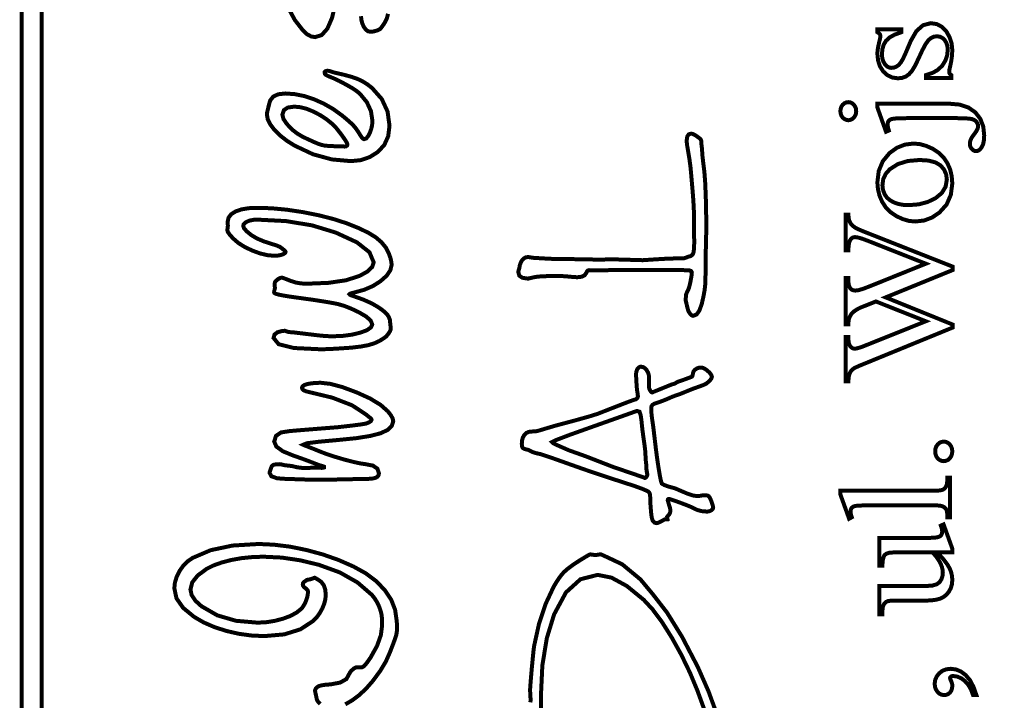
# Model space of a CAD drawing. Header units: millimetres. Extents: x 0 to 6566002, y 0 to 5716629.
# Tile 53 of 99: x 6563989 to 6564003, y 5716321 to 5716330. Entities that reach past the tile are written whole.
import ezdxf

# ---------------------------------------------------------------- set-up
doc = ezdxf.new("R2010")
doc.units = ezdxf.units.MM

msp = doc.modelspace()

# ---------------------------------------------------------------- linework, layer by layer
at = {"color": 0, "linetype": 'Continuous', "const_width": 0.0559}
for points in [[(6563989.43, 5716285.861), (6563989.43, 5716359.35), (6564083.682, 5716359.35), (6564083.682, 5716285.861)], [(6563989.709, 5716286.14), (6563989.709, 5716359.071), (6564083.403, 5716359.071), (6564083.403, 5716286.14)], [(6564001.388, 5716330.251), (6564001.725, 5716330.251), (6564001.725, 5716330.21), (6564001.63, 5716330.176), (6564001.558, 5716330.136), (6564001.509, 5716330.09), (6564001.477, 5716330.037), (6564001.458, 5716329.974), (6564001.452, 5716329.903), (6564001.456, 5716329.849), (6564001.47, 5716329.803), (6564001.492, 5716329.764), (6564001.52, 5716329.734), (6564001.549, 5716329.717), (6564001.58, 5716329.711), (6564001.619, 5716329.715), (6564001.653, 5716329.728), (6564001.684, 5716329.75), (6564001.714, 5716329.784), (6564001.745, 5716329.836), (6564001.778, 5716329.906), (6564001.854, 5716330.086), (6564001.933, 5716330.225), (6564002.027, 5716330.308), (6564002.136, 5716330.336), (6564002.22, 5716330.323), (6564002.292, 5716330.284), (6564002.353, 5716330.219), (6564002.398, 5716330.139), (6564002.426, 5716330.052), (6564002.435, 5716329.959), (6564002.431, 5716329.886), (6564002.421, 5716329.807), (6564002.403, 5716329.722), (6564002.397, 5716329.696), (6564002.393, 5716329.674), (6564002.392, 5716329.655), (6564002.395, 5716329.638), (6564002.404, 5716329.623), (6564002.42, 5716329.611), (6564002.42, 5716329.57), (6564002.068, 5716329.57), (6564002.068, 5716329.611), (6564002.16, 5716329.641), (6564002.236, 5716329.685), (6564002.295, 5716329.743), (6564002.337, 5716329.81), (6564002.363, 5716329.883), (6564002.371, 5716329.961), (6564002.367, 5716330.014), (6564002.352, 5716330.061), (6564002.328, 5716330.1), (6564002.297, 5716330.13), (6564002.262, 5716330.147), (6564002.223, 5716330.153), (6564002.176, 5716330.147), (6564002.134, 5716330.127), (6564002.098, 5716330.093), (6564002.061, 5716330.041), (6564002.018, 5716329.961), (6564001.969, 5716329.855), (6564001.919, 5716329.749), (6564001.873, 5716329.671), (6564001.829, 5716329.621), (6564001.785, 5716329.59), (6564001.733, 5716329.571), (6564001.674, 5716329.565), (6564001.597, 5716329.576), (6564001.529, 5716329.608), (6564001.47, 5716329.661), (6564001.425, 5716329.731), (6564001.398, 5716329.813), (6564001.388, 5716329.908), (6564001.391, 5716329.956), (6564001.4, 5716330.009), (6564001.413, 5716330.069), (6564001.422, 5716330.107), (6564001.428, 5716330.135), (6564001.43, 5716330.153), (6564001.429, 5716330.166), (6564001.426, 5716330.176), (6564001.422, 5716330.184), (6564001.415, 5716330.192), (6564001.404, 5716330.201), (6564001.388, 5716330.21)], [(6563993.663, 5716329.645), (6563993.665, 5716329.656), (6563993.673, 5716329.664), (6563993.687, 5716329.669), (6563993.704, 5716329.671), (6563993.722, 5716329.669), (6563993.743, 5716329.664), (6563993.785, 5716329.649), (6563993.928, 5716329.616), (6563994.042, 5716329.585), (6563994.126, 5716329.555), (6563994.195, 5716329.522), (6563994.262, 5716329.48), (6563994.327, 5716329.429), (6563994.462, 5716329.276), (6563994.543, 5716329.1), (6563994.57, 5716328.902), (6563994.552, 5716328.756), (6563994.497, 5716328.633), (6563994.407, 5716328.535), (6563994.294, 5716328.464), (6563994.169, 5716328.421), (6563994.032, 5716328.407), (6563993.764, 5716328.431), (6563993.501, 5716328.503), (6563993.244, 5716328.624), (6563993.136, 5716328.692), (6563993.042, 5716328.765), (6563992.963, 5716328.843), (6563992.904, 5716328.921), (6563992.868, 5716328.994), (6563992.856, 5716329.063), (6563992.858, 5716329.079), (6563992.865, 5716329.11), (6563992.876, 5716329.156), (6563992.887, 5716329.202), (6563992.897, 5716329.236), (6563992.904, 5716329.256), (6563992.945, 5716329.31), (6563993.016, 5716329.342), (6563993.115, 5716329.353), (6563993.245, 5716329.344), (6563993.378, 5716329.317), (6563993.516, 5716329.272), (6563993.653, 5716329.21), (6563993.782, 5716329.136), (6563993.905, 5716329.047), (6563993.974, 5716328.99), (6563994.028, 5716328.942), (6563994.066, 5716328.905), (6563994.097, 5716328.868), (6563994.13, 5716328.821), (6563994.165, 5716328.765), (6563994.183, 5716328.737), (6563994.2, 5716328.72), (6563994.215, 5716328.714), (6563994.242, 5716328.723), (6563994.268, 5716328.751), (6563994.293, 5716328.797), (6563994.314, 5716328.854), (6563994.327, 5716328.912), (6563994.331, 5716328.972), (6563994.311, 5716329.106), (6563994.253, 5716329.232), (6563994.156, 5716329.35), (6563994.113, 5716329.385), (6563994.049, 5716329.428), (6563993.962, 5716329.478), (6563993.87, 5716329.527), (6563993.787, 5716329.566), (6563993.715, 5716329.595), (6563993.686, 5716329.61), (6563993.668, 5716329.627)], [(6564000.871, 5716329.105), (6564000.875, 5716329.139), (6564000.885, 5716329.169), (6564000.903, 5716329.195), (6564000.927, 5716329.216), (6564000.953, 5716329.228), (6564000.982, 5716329.232), (6564001.011, 5716329.228), (6564001.037, 5716329.216), (6564001.06, 5716329.195), (6564001.078, 5716329.169), (6564001.089, 5716329.139), (6564001.092, 5716329.105), (6564001.089, 5716329.072), (6564001.078, 5716329.043), (6564001.06, 5716329.016), (6564001.037, 5716328.996), (6564001.011, 5716328.984), (6564000.982, 5716328.979), (6564000.953, 5716328.984), (6564000.927, 5716328.996), (6564000.903, 5716329.016), (6564000.885, 5716329.043), (6564000.875, 5716329.072)], [(6564001.388, 5716329.211), (6564002.382, 5716329.211), (6564002.536, 5716329.198), (6564002.662, 5716329.156), (6564002.758, 5716329.088), (6564002.827, 5716328.998), (6564002.868, 5716328.891), (6564002.881, 5716328.767), (6564002.877, 5716328.699), (6564002.866, 5716328.644), (6564002.846, 5716328.601), (6564002.822, 5716328.571), (6564002.797, 5716328.553), (6564002.772, 5716328.547), (6564002.749, 5716328.55), (6564002.727, 5716328.56), (6564002.708, 5716328.577), (6564002.693, 5716328.598), (6564002.684, 5716328.622), (6564002.681, 5716328.648), (6564002.682, 5716328.669), (6564002.687, 5716328.691), (6564002.695, 5716328.713), (6564002.704, 5716328.732), (6564002.722, 5716328.758), (6564002.749, 5716328.794), (6564002.775, 5716328.832), (6564002.791, 5716328.865), (6564002.796, 5716328.894), (6564002.794, 5716328.914), (6564002.787, 5716328.933), (6564002.776, 5716328.952), (6564002.76, 5716328.97), (6564002.738, 5716328.984), (6564002.71, 5716328.995), (6564002.666, 5716329.002), (6564002.598, 5716329.006), (6564002.506, 5716329.008), (6564001.803, 5716329.008), (6564001.708, 5716329.007), (6564001.638, 5716329.003), (6564001.594, 5716328.997), (6564001.573, 5716328.99), (6564001.557, 5716328.981), (6564001.545, 5716328.97), (6564001.538, 5716328.956), (6564001.533, 5716328.939), (6564001.532, 5716328.919), (6564001.534, 5716328.894), (6564001.539, 5716328.867), (6564001.548, 5716328.835), (6564001.509, 5716328.818), (6564001.388, 5716329.158)], [(6563993.073, 5716329.056), (6563993.088, 5716328.996), (6563993.135, 5716328.927), (6563993.213, 5716328.846), (6563993.275, 5716328.797), (6563993.349, 5716328.752), (6563993.436, 5716328.71), (6563993.461, 5716328.699), (6563993.487, 5716328.688), (6563993.513, 5716328.675), (6563993.568, 5716328.652), (6563993.617, 5716328.635), (6563993.66, 5716328.625), (6563993.713, 5716328.62), (6563993.796, 5716328.616), (6563993.909, 5716328.614), (6563993.941, 5716328.611), (6563993.964, 5716328.615), (6563993.977, 5716328.625), (6563993.982, 5716328.641), (6563993.973, 5716328.665), (6563993.946, 5716328.709), (6563993.902, 5716328.772), (6563993.853, 5716328.836), (6563993.813, 5716328.885), (6563993.78, 5716328.919), (6563993.693, 5716328.99), (6563993.602, 5716329.05), (6563993.506, 5716329.1), (6563993.412, 5716329.139), (6563993.323, 5716329.161), (6563993.239, 5716329.169), (6563993.148, 5716329.156), (6563993.093, 5716329.119)], [(6563998.724, 5716328.7), (6563998.731, 5716328.751), (6563998.752, 5716328.782), (6563998.787, 5716328.792), (6563998.814, 5716328.785), (6563998.85, 5716328.765), (6563998.896, 5716328.732), (6563998.909, 5716328.72), (6563998.919, 5716328.71), (6563998.924, 5716328.701), (6563998.927, 5716328.689), (6563998.929, 5716328.67), (6563998.929, 5716328.642), (6563998.935, 5716328.597), (6563998.939, 5716328.557), (6563998.94, 5716328.523), (6563998.944, 5716328.476), (6563998.954, 5716328.388), (6563998.97, 5716328.26), (6563998.981, 5716328.121), (6563998.99, 5716327.911), (6563998.996, 5716327.63), (6563998.998, 5716327.483), (6563998.989, 5716327.107), (6563998.988, 5716326.901), (6563998.985, 5716326.753), (6563998.981, 5716326.663), (6563998.972, 5716326.594), (6563998.957, 5716326.512), (6563998.935, 5716326.415), (6563998.902, 5716326.32), (6563998.862, 5716326.263), (6563998.813, 5716326.244), (6563998.793, 5716326.251), (6563998.772, 5716326.271), (6563998.75, 5716326.304), (6563998.742, 5716326.326), (6563998.729, 5716326.376), (6563998.711, 5716326.453), (6563998.711, 5716326.495), (6563998.713, 5716326.524), (6563998.715, 5716326.541), (6563998.72, 5716326.557), (6563998.73, 5716326.58), (6563998.746, 5716326.612), (6563998.754, 5716326.633), (6563998.764, 5716326.669), (6563998.776, 5716326.722), (6563998.786, 5716326.777), (6563998.793, 5716326.817), (6563998.795, 5716326.844), (6563998.792, 5716326.86), (6563998.783, 5716326.872), (6563998.768, 5716326.878), (6563998.735, 5716326.881), (6563998.672, 5716326.883), (6563998.58, 5716326.885), (6563997.882, 5716326.885), (6563997.748, 5716326.885), (6563997.55, 5716326.881), (6563997.464, 5716326.878), (6563997.424, 5716326.879), (6563997.396, 5716326.879), (6563997.378, 5716326.881), (6563997.369, 5716326.882), (6563997.362, 5716326.883), (6563997.358, 5716326.883), (6563997.343, 5716326.878), (6563997.33, 5716326.866), (6563997.32, 5716326.844), (6563997.297, 5716326.811), (6563997.256, 5716326.791), (6563997.199, 5716326.784), (6563997.166, 5716326.785), (6563997.125, 5716326.788), (6563997.075, 5716326.793), (6563997.015, 5716326.798), (6563996.953, 5716326.801), (6563996.889, 5716326.802), (6563996.856, 5716326.802), (6563996.82, 5716326.801), (6563996.782, 5716326.8), (6563996.732, 5716326.797), (6563996.698, 5716326.796), (6563996.68, 5716326.795), (6563996.634, 5716326.791), (6563996.581, 5716326.782), (6563996.523, 5716326.768), (6563996.516, 5716326.766), (6563996.508, 5716326.766), (6563996.499, 5716326.765), (6563996.427, 5716326.776), (6563996.384, 5716326.806), (6563996.37, 5716326.857), (6563996.372, 5716326.87), (6563996.377, 5716326.889), (6563996.385, 5716326.913), (6563996.392, 5716326.955), (6563996.405, 5716326.991), (6563996.424, 5716327.023), (6563996.448, 5716327.047), (6563996.475, 5716327.062), (6563996.505, 5716327.066), (6563996.517, 5716327.065), (6563996.538, 5716327.062), (6563996.566, 5716327.056), (6563996.801, 5716327.042), (6563996.962, 5716327.037), (6563997.047, 5716327.039), (6563997.253, 5716327.034), (6563997.358, 5716327.034), (6563997.496, 5716327.028), (6563997.587, 5716327.032), (6563997.649, 5716327.032), (6563997.692, 5716327.034), (6563998.109, 5716327.022), (6563998.307, 5716327.035), (6563998.447, 5716327.043), (6563998.528, 5716327.045), (6563998.575, 5716327.05), (6563998.636, 5716327.05), (6563998.675, 5716327.05), (6563998.691, 5716327.05), (6563998.7, 5716327.053), (6563998.719, 5716327.06), (6563998.746, 5716327.071), (6563998.777, 5716327.079), (6563998.799, 5716327.093), (6563998.813, 5716327.112), (6563998.821, 5716327.143), (6563998.826, 5716327.19), (6563998.828, 5716327.255), (6563998.827, 5716327.472), (6563998.826, 5716327.638), (6563998.822, 5716327.752), (6563998.816, 5716327.861), (6563998.804, 5716328.014), (6563998.787, 5716328.209), (6563998.777, 5716328.319), (6563998.761, 5716328.44), (6563998.739, 5716328.572), (6563998.73, 5716328.622), (6563998.725, 5716328.665)], [(6564001.388, 5716328.109), (6564001.407, 5716328.269), (6564001.464, 5716328.406), (6564001.559, 5716328.521), (6564001.661, 5716328.594), (6564001.772, 5716328.638), (6564001.893, 5716328.653), (6564001.982, 5716328.645), (6564002.071, 5716328.62), (6564002.161, 5716328.58), (6564002.244, 5716328.525), (6564002.313, 5716328.459), (6564002.366, 5716328.38), (6564002.405, 5716328.291), (6564002.427, 5716328.197), (6564002.435, 5716328.095), (6564002.415, 5716327.937), (6564002.356, 5716327.801), (6564002.257, 5716327.69), (6564002.153, 5716327.619), (6564002.041, 5716327.577), (6564001.921, 5716327.563), (6564001.831, 5716327.571), (6564001.741, 5716327.597), (6564001.651, 5716327.64), (6564001.569, 5716327.696), (6564001.503, 5716327.764), (6564001.453, 5716327.842), (6564001.417, 5716327.928), (6564001.396, 5716328.017)], [(6564001.459, 5716328.071), (6564001.462, 5716328.027), (6564001.474, 5716327.983), (6564001.492, 5716327.939), (6564001.521, 5716327.898), (6564001.561, 5716327.863), (6564001.612, 5716327.833), (6564001.674, 5716327.81), (6564001.747, 5716327.796), (6564001.83, 5716327.792), (6564001.967, 5716327.803), (6564002.091, 5716327.836), (6564002.202, 5716327.89), (6564002.289, 5716327.962), (6564002.341, 5716328.048), (6564002.359, 5716328.148), (6564002.349, 5716328.223), (6564002.32, 5716328.289), (6564002.272, 5716328.346), (6564002.201, 5716328.389), (6564002.102, 5716328.415), (6564001.976, 5716328.423), (6564001.813, 5716328.409), (6564001.675, 5716328.366), (6564001.562, 5716328.294), (6564001.505, 5716328.23), (6564001.47, 5716328.156)], [(6563994.01, 5716326.546), (6563994.016, 5716326.539), (6563994.035, 5716326.53), (6563994.068, 5716326.519), (6563994.204, 5716326.471), (6563994.316, 5716326.421), (6563994.405, 5716326.37), (6563994.464, 5716326.329), (6563994.51, 5716326.292), (6563994.542, 5716326.258), (6563994.562, 5716326.224), (6563994.575, 5716326.188), (6563994.579, 5716326.148), (6563994.588, 5716326.067), (6563994.585, 5716326.049), (6563994.576, 5716326.028), (6563994.56, 5716326.002), (6563994.541, 5716325.976), (6563994.522, 5716325.955), (6563994.502, 5716325.939), (6563994.434, 5716325.895), (6563994.358, 5716325.86), (6563994.273, 5716325.834), (6563994.171, 5716325.815), (6563994.039, 5716325.799), (6563993.877, 5716325.788), (6563993.776, 5716325.782), (6563993.68, 5716325.778), (6563993.59, 5716325.777), (6563993.234, 5716325.794), (6563993.021, 5716325.847), (6563992.95, 5716325.935), (6563992.963, 5716325.982), (6563993.004, 5716326.014), (6563993.073, 5716326.033), (6563993.103, 5716326.037), (6563993.109, 5716326.035), (6563993.123, 5716326.03), (6563993.145, 5716326.022), (6563993.156, 5716326.018), (6563993.179, 5716326.016), (6563993.215, 5716326.014), (6563993.259, 5716326.009), (6563993.367, 5716325.996), (6563993.54, 5716325.975), (6563993.622, 5716325.966), (6563993.703, 5716325.96), (6563993.784, 5716325.958), (6563993.92, 5716325.964), (6563994.047, 5716325.981), (6563994.163, 5716326.009), (6563994.255, 5716326.043), (6563994.31, 5716326.082), (6563994.329, 5716326.123), (6563994.308, 5716326.176), (6563994.246, 5716326.233), (6563994.142, 5716326.294), (6563994.036, 5716326.344), (6563993.935, 5716326.384), (6563993.84, 5716326.411), (6563993.711, 5716326.435), (6563993.509, 5716326.467), (6563993.233, 5716326.505), (6563993.162, 5716326.515), (6563993.092, 5716326.527), (6563993.022, 5716326.541), (6563992.984, 5716326.551), (6563992.962, 5716326.563), (6563992.957, 5716326.575), (6563992.968, 5716326.627), (6563992.966, 5716326.701), (6563992.971, 5716326.717), (6563992.984, 5716326.734), (6563993.004, 5716326.751), (6563993.027, 5716326.766), (6563993.048, 5716326.775), (6563993.069, 5716326.778), (6563993.085, 5716326.773), (6563993.125, 5716326.758), (6563993.19, 5716326.732), (6563993.259, 5716326.71), (6563993.333, 5716326.697), (6563993.412, 5716326.693), (6563993.714, 5716326.705), (6563993.961, 5716326.741), (6563994.151, 5716326.802), (6563994.261, 5716326.863), (6563994.327, 5716326.926), (6563994.349, 5716326.992), (6563994.29, 5716327.133), (6563994.114, 5716327.272), (6563993.819, 5716327.408), (6563993.487, 5716327.509), (6563993.122, 5716327.569), (6563992.724, 5716327.589), (6563992.672, 5716327.587), (6563992.625, 5716327.578), (6563992.584, 5716327.564), (6563992.552, 5716327.545), (6563992.532, 5716327.525), (6563992.526, 5716327.502), (6563992.538, 5716327.467), (6563992.576, 5716327.424), (6563992.638, 5716327.374), (6563992.717, 5716327.326), (6563992.819, 5716327.283), (6563992.944, 5716327.243), (6563992.997, 5716327.226), (6563993.036, 5716327.209), (6563993.061, 5716327.192), (6563993.092, 5716327.167), (6563993.111, 5716327.15), (6563993.117, 5716327.139), (6563993.112, 5716327.125), (6563993.096, 5716327.112), (6563993.069, 5716327.1), (6563993.035, 5716327.091), (6563992.999, 5716327.085), (6563992.96, 5716327.084), (6563992.866, 5716327.092), (6563992.763, 5716327.116), (6563992.651, 5716327.157), (6563992.545, 5716327.208), (6563992.456, 5716327.264), (6563992.384, 5716327.327), (6563992.338, 5716327.378), (6563992.311, 5716327.416), (6563992.304, 5716327.442), (6563992.311, 5716327.502), (6563992.309, 5716327.562), (6563992.321, 5716327.617), (6563992.358, 5716327.665), (6563992.418, 5716327.703), (6563992.5, 5716327.732), (6563992.6, 5716327.749), (6563992.718, 5716327.754), (6563992.921, 5716327.748), (6563993.135, 5716327.728), (6563993.361, 5716327.694), (6563993.582, 5716327.65), (6563993.785, 5716327.598), (6563993.971, 5716327.538), (6563994.139, 5716327.471), (6563994.275, 5716327.405), (6563994.379, 5716327.341), (6563994.458, 5716327.273), (6563994.519, 5716327.198), (6563994.562, 5716327.113), (6563994.583, 5716327.054), (6563994.595, 5716327.002), (6563994.6, 5716326.957), (6563994.582, 5716326.882), (6563994.531, 5716326.806), (6563994.445, 5716326.729), (6563994.337, 5716326.66), (6563994.215, 5716326.608), (6563994.08, 5716326.571), (6563994.041, 5716326.561), (6563994.018, 5716326.553)], [(6564000.943, 5716327.66), (6564000.983, 5716327.66), (6564000.986, 5716327.619), (6564000.992, 5716327.584), (6564001.004, 5716327.554), (6564001.021, 5716327.527), (6564001.047, 5716327.501), (6564001.08, 5716327.476), (6564001.117, 5716327.457), (6564001.177, 5716327.431), (6564001.26, 5716327.398), (6564002.438, 5716326.933), (6564002.438, 5716326.883), (6564001.504, 5716326.502), (6564002.438, 5716326.123), (6564002.438, 5716326.079), (6564001.225, 5716325.582), (6564001.146, 5716325.55), (6564001.093, 5716325.526), (6564001.064, 5716325.512), (6564001.039, 5716325.493), (6564001.019, 5716325.471), (6564001.003, 5716325.445), (6564000.992, 5716325.413), (6564000.986, 5716325.374), (6564000.983, 5716325.329), (6564000.943, 5716325.329), (6564000.943, 5716325.948), (6564000.983, 5716325.948), (6564000.983, 5716325.919), (6564000.986, 5716325.879), (6564000.995, 5716325.845), (6564001.009, 5716325.819), (6564001.028, 5716325.8), (6564001.048, 5716325.788), (6564001.072, 5716325.784), (6564001.108, 5716325.79), (6564001.166, 5716325.808), (6564001.245, 5716325.839), (6564002.065, 5716326.168), (6564001.368, 5716326.445), (6564001.245, 5716326.396), (6564001.147, 5716326.357), (6564001.112, 5716326.339), (6564001.081, 5716326.319), (6564001.052, 5716326.299), (6564001.039, 5716326.287), (6564001.028, 5716326.274), (6564001.018, 5716326.259), (6564001.006, 5716326.238), (6564000.997, 5716326.218), (6564000.99, 5716326.198), (6564000.986, 5716326.179), (6564000.984, 5716326.154), (6564000.983, 5716326.123), (6564000.943, 5716326.123), (6564000.943, 5716326.775), (6564000.983, 5716326.775), (6564000.983, 5716326.73), (6564000.986, 5716326.688), (6564000.995, 5716326.655), (6564001.009, 5716326.629), (6564001.028, 5716326.611), (6564001.052, 5716326.601), (6564001.079, 5716326.597), (6564001.125, 5716326.603), (6564001.189, 5716326.622), (6564001.271, 5716326.653), (6564002.065, 5716326.973), (6564001.26, 5716327.291), (6564001.18, 5716327.321), (6564001.119, 5716327.339), (6564001.075, 5716327.345), (6564001.059, 5716327.343), (6564001.043, 5716327.338), (6564001.029, 5716327.328), (6564001.016, 5716327.315), (6564001.006, 5716327.3), (6564000.998, 5716327.283), (6564000.99, 5716327.248), (6564000.985, 5716327.208), (6564000.983, 5716327.161), (6564000.943, 5716327.161)], [(6563998.016, 5716325.435), (6563998.019, 5716325.46), (6563998.026, 5716325.483), (6563998.037, 5716325.504), (6563998.051, 5716325.52), (6563998.067, 5716325.53), (6563998.083, 5716325.534), (6563998.112, 5716325.528), (6563998.139, 5716325.512), (6563998.163, 5716325.486), (6563998.182, 5716325.452), (6563998.194, 5716325.415), (6563998.197, 5716325.375), (6563998.195, 5716325.256), (6563998.197, 5716325.239), (6563998.202, 5716325.221), (6563998.211, 5716325.202), (6563998.222, 5716325.186), (6563998.232, 5716325.176), (6563998.242, 5716325.173), (6563998.261, 5716325.182), (6563998.341, 5716325.214), (6563998.513, 5716325.284), (6563998.554, 5716325.295), (6563998.599, 5716325.322), (6563998.687, 5716325.352), (6563998.744, 5716325.373), (6563998.781, 5716325.387), (6563998.797, 5716325.394), (6563998.802, 5716325.402), (6563998.807, 5716325.42), (6563998.813, 5716325.448), (6563998.82, 5716325.468), (6563998.833, 5716325.485), (6563998.852, 5716325.5), (6563998.874, 5716325.512), (6563998.898, 5716325.519), (6563998.924, 5716325.521), (6563998.947, 5716325.517), (6563998.974, 5716325.505), (6563999.004, 5716325.485), (6563999.043, 5716325.45), (6563999.067, 5716325.418), (6563999.075, 5716325.391), (6563999.066, 5716325.364), (6563999.041, 5716325.333), (6563998.998, 5716325.297), (6563998.969, 5716325.282), (6563998.906, 5716325.258), (6563998.81, 5716325.224), (6563998.621, 5716325.147), (6563998.576, 5716325.133), (6563998.521, 5716325.112), (6563998.455, 5716325.083), (6563998.417, 5716325.067), (6563998.356, 5716325.044), (6563998.272, 5716325.015), (6563998.247, 5716325.001), (6563998.232, 5716324.981), (6563998.227, 5716324.953), (6563998.229, 5716324.903), (6563998.234, 5716324.848), (6563998.242, 5716324.787), (6563998.248, 5716324.75), (6563998.259, 5716324.668), (6563998.274, 5716324.541), (6563998.293, 5716324.382), (6563998.312, 5716324.237), (6563998.332, 5716324.105), (6563998.35, 5716323.999), (6563998.365, 5716323.93), (6563998.376, 5716323.898), (6563998.409, 5716323.879), (6563998.465, 5716323.858), (6563998.545, 5716323.836), (6563998.556, 5716323.833), (6563998.584, 5716323.822), (6563998.629, 5716323.802), (6563998.733, 5716323.758), (6563998.813, 5716323.732), (6563998.871, 5716323.723), (6563998.883, 5716323.724), (6563998.895, 5716323.725), (6563998.908, 5716323.727), (6563998.937, 5716323.732), (6563998.961, 5716323.735), (6563998.981, 5716323.735), (6563999.002, 5716323.734), (6563999.019, 5716323.729), (6563999.031, 5716323.722), (6563999.042, 5716323.708), (6563999.053, 5716323.688), (6563999.065, 5716323.659), (6563999.081, 5716323.614), (6563999.09, 5716323.582), (6563999.093, 5716323.565), (6563999.09, 5716323.55), (6563999.081, 5716323.536), (6563999.067, 5716323.524), (6563999.049, 5716323.515), (6563999.028, 5716323.509), (6563999.005, 5716323.507), (6563998.935, 5716323.513), (6563998.872, 5716323.529), (6563998.817, 5716323.556), (6563998.786, 5716323.571), (6563998.728, 5716323.595), (6563998.641, 5716323.628), (6563998.556, 5716323.659), (6563998.5, 5716323.678), (6563998.475, 5716323.684), (6563998.466, 5716323.682), (6563998.46, 5716323.675), (6563998.459, 5716323.663), (6563998.462, 5716323.651), (6563998.47, 5716323.622), (6563998.485, 5716323.576), (6563998.49, 5716323.559), (6563998.493, 5716323.541), (6563998.494, 5716323.522), (6563998.493, 5716323.501), (6563998.488, 5716323.484), (6563998.481, 5716323.471), (6563998.45, 5716323.434), (6563998.455, 5716323.4), (6563998.416, 5716323.398), (6563998.362, 5716323.368), (6563998.325, 5716323.351), (6563998.306, 5716323.345), (6563998.274, 5716323.352), (6563998.251, 5716323.375), (6563998.237, 5716323.413), (6563998.232, 5716323.443), (6563998.226, 5716323.489), (6563998.221, 5716323.552), (6563998.216, 5716323.617), (6563998.214, 5716323.671), (6563998.213, 5716323.712), (6563998.21, 5716323.748), (6563998.2, 5716323.774), (6563998.185, 5716323.789), (6563998.105, 5716323.824), (6563997.987, 5716323.867), (6563997.832, 5716323.917), (6563997.547, 5716324.01), (6563997.294, 5716324.096), (6563997.074, 5716324.174), (6563996.832, 5716324.26), (6563996.678, 5716324.311), (6563996.613, 5716324.325), (6563996.579, 5716324.336), (6563996.545, 5716324.351), (6563996.51, 5716324.37), (6563996.474, 5716324.377), (6563996.449, 5716324.386), (6563996.433, 5716324.396), (6563996.425, 5716324.409), (6563996.42, 5716324.429), (6563996.419, 5716324.456), (6563996.423, 5716324.503), (6563996.435, 5716324.545), (6563996.455, 5716324.58), (6563996.482, 5716324.606), (6563996.515, 5716324.621), (6563996.553, 5716324.626), (6563996.589, 5716324.628), (6563996.615, 5716324.63), (6563996.633, 5716324.633), (6563996.67, 5716324.643), (6563996.756, 5716324.669), (6563996.891, 5716324.709), (6563997.165, 5716324.782), (6563997.361, 5716324.837), (6563997.479, 5716324.874), (6563997.747, 5716324.979), (6563997.913, 5716325.043), (6563997.977, 5716325.066), (6563998.012, 5716325.077), (6563998.034, 5716325.094), (6563998.041, 5716325.117), (6563998.04, 5716325.139), (6563998.036, 5716325.165), (6563998.031, 5716325.194), (6563998.027, 5716325.228), (6563998.022, 5716325.297), (6563998.016, 5716325.403), (6563998.016, 5716325.415), (6563998.016, 5716325.425)], [(6563993.347, 5716325.237), (6563993.355, 5716325.258), (6563993.378, 5716325.275), (6563993.417, 5716325.289), (6563993.47, 5716325.299), (6563993.534, 5716325.306), (6563993.61, 5716325.308), (6563993.743, 5716325.293), (6563993.911, 5716325.248), (6563994.112, 5716325.173), (6563994.297, 5716325.089), (6563994.443, 5716325.001), (6563994.547, 5716324.909), (6563994.589, 5716324.855), (6563994.614, 5716324.809), (6563994.622, 5716324.77), (6563994.602, 5716324.704), (6563994.543, 5716324.648), (6563994.445, 5716324.602), (6563994.302, 5716324.565), (6563994.111, 5716324.534), (6563993.872, 5716324.51), (6563993.587, 5716324.484), (6563993.417, 5716324.463), (6563993.36, 5716324.446), (6563993.364, 5716324.441), (6563993.378, 5716324.434), (6563993.399, 5716324.426), (6563993.444, 5716324.409), (6563993.51, 5716324.383), (6563993.599, 5716324.347), (6563993.692, 5716324.311), (6563993.805, 5716324.274), (6563993.936, 5716324.235), (6563994.064, 5716324.202), (6563994.163, 5716324.18), (6563994.233, 5716324.17), (6563994.338, 5716324.15), (6563994.401, 5716324.107), (6563994.422, 5716324.042), (6563994.417, 5716324.015), (6563994.402, 5716323.995), (6563994.378, 5716323.98), (6563994.34, 5716323.97), (6563994.286, 5716323.965), (6563994.215, 5716323.963), (6563994.154, 5716323.962), (6563994.041, 5716323.96), (6563993.875, 5716323.957), (6563993.792, 5716323.954), (6563993.714, 5716323.953), (6563993.642, 5716323.952), (6563993.575, 5716323.953), (6563993.506, 5716323.953), (6563993.434, 5716323.954), (6563993.286, 5716323.959), (6563993.186, 5716323.962), (6563993.134, 5716323.963), (6563993.001, 5716323.972), (6563992.92, 5716324), (6563992.894, 5716324.048), (6563992.895, 5716324.058), (6563992.9, 5716324.074), (6563992.908, 5716324.097), (6563992.916, 5716324.12), (6563992.923, 5716324.136), (6563992.929, 5716324.147), (6563992.948, 5716324.16), (6563992.984, 5716324.168), (6563993.037, 5716324.17), (6563993.049, 5716324.169), (6563993.072, 5716324.163), (6563993.106, 5716324.155), (6563993.154, 5716324.15), (6563993.189, 5716324.146), (6563993.211, 5716324.143), (6563993.272, 5716324.128), (6563993.323, 5716324.12), (6563993.362, 5716324.117), (6563993.594, 5716324.121), (6563993.621, 5716324.118), (6563993.643, 5716324.12), (6563993.656, 5716324.124), (6563993.661, 5716324.132), (6563993.656, 5716324.135), (6563993.644, 5716324.14), (6563993.623, 5716324.146), (6563993.59, 5716324.156), (6563993.552, 5716324.17), (6563993.508, 5716324.187), (6563993.427, 5716324.218), (6563993.335, 5716324.252), (6563993.231, 5716324.288), (6563993.08, 5716324.35), (6563992.989, 5716324.416), (6563992.959, 5716324.486), (6563992.983, 5716324.565), (6563993.056, 5716324.614), (6563993.179, 5716324.633), (6563993.321, 5716324.645), (6563993.545, 5716324.663), (6563993.849, 5716324.687), (6563994.05, 5716324.71), (6563994.182, 5716324.727), (6563994.243, 5716324.738), (6563994.285, 5716324.755), (6563994.311, 5716324.773), (6563994.319, 5716324.791), (6563994.315, 5716324.802), (6563994.301, 5716324.816), (6563994.279, 5716324.834), (6563994.27, 5716324.841), (6563994.258, 5716324.851), (6563994.243, 5716324.864), (6563994.047, 5716324.993), (6563993.771, 5716325.1), (6563993.414, 5716325.186), (6563993.377, 5716325.199), (6563993.355, 5716325.216)], [(6563996.842, 5716324.479), (6563996.855, 5716324.465), (6563996.896, 5716324.443), (6563996.965, 5716324.413), (6563997.077, 5716324.364), (6563997.307, 5716324.282), (6563997.69, 5716324.133), (6563998.119, 5716323.986), (6563998.127, 5716323.981), (6563998.133, 5716323.978), (6563998.138, 5716323.977), (6563998.145, 5716323.979), (6563998.153, 5716323.985), (6563998.162, 5716323.996), (6563998.169, 5716324.008), (6563998.173, 5716324.018), (6563998.173, 5716324.026), (6563998.158, 5716324.116), (6563998.158, 5716324.165), (6563998.149, 5716324.242), (6563998.147, 5716324.31), (6563998.142, 5716324.375), (6563998.134, 5716324.438), (6563998.118, 5716324.548), (6563998.103, 5716324.662), (6563998.091, 5716324.78), (6563998.08, 5716324.857), (6563998.064, 5716324.904), (6563998.041, 5716324.921), (6563998.037, 5716324.92), (6563998.032, 5716324.918), (6563998.026, 5716324.914), (6563997.934, 5716324.881), (6563997.724, 5716324.806), (6563997.397, 5716324.69), (6563997.089, 5716324.58), (6563996.905, 5716324.51)], [(6564002.196, 5716324.349), (6564002.2, 5716324.385), (6564002.211, 5716324.418), (6564002.231, 5716324.446), (6564002.256, 5716324.468), (6564002.284, 5716324.481), (6564002.316, 5716324.486), (6564002.347, 5716324.481), (6564002.375, 5716324.468), (6564002.4, 5716324.446), (6564002.419, 5716324.417), (6564002.431, 5716324.385), (6564002.435, 5716324.349), (6564002.431, 5716324.313), (6564002.419, 5716324.28), (6564002.4, 5716324.252), (6564002.375, 5716324.23), (6564002.347, 5716324.217), (6564002.316, 5716324.212), (6564002.283, 5716324.217), (6564002.255, 5716324.23), (6564002.23, 5716324.252), (6564002.211, 5716324.28), (6564002.2, 5716324.313)], [(6564000.872, 5716323.799), (6564002.182, 5716323.799), (6564002.237, 5716323.8), (6564002.278, 5716323.806), (6564002.305, 5716323.814), (6564002.323, 5716323.826), (6564002.338, 5716323.842), (6564002.35, 5716323.862), (6564002.359, 5716323.889), (6564002.364, 5716323.929), (6564002.366, 5716323.981), (6564002.405, 5716323.981), (6564002.405, 5716323.428), (6564002.366, 5716323.428), (6564002.365, 5716323.474), (6564002.36, 5716323.509), (6564002.352, 5716323.534), (6564002.341, 5716323.551), (6564002.325, 5716323.566), (6564002.306, 5716323.578), (6564002.278, 5716323.587), (6564002.236, 5716323.592), (6564002.182, 5716323.594), (6564001.285, 5716323.594), (6564001.188, 5716323.593), (6564001.119, 5716323.59), (6564001.08, 5716323.586), (6564001.057, 5716323.579), (6564001.039, 5716323.569), (6564001.027, 5716323.558), (6564001.02, 5716323.544), (6564001.015, 5716323.528), (6564001.013, 5716323.509), (6564001.015, 5716323.486), (6564001.021, 5716323.459), (6564001.031, 5716323.428), (6564000.993, 5716323.407), (6564000.872, 5716323.744)], [(6564001.417, 5716323.138), (6564002.016, 5716323.138), (6564002.115, 5716323.139), (6564002.185, 5716323.142), (6564002.225, 5716323.147), (6564002.248, 5716323.155), (6564002.266, 5716323.164), (6564002.279, 5716323.177), (6564002.287, 5716323.191), (6564002.292, 5716323.207), (6564002.294, 5716323.224), (6564002.292, 5716323.251), (6564002.286, 5716323.28), (6564002.275, 5716323.31), (6564002.313, 5716323.328), (6564002.435, 5716322.99), (6564002.435, 5716322.935), (6564002.226, 5716322.935), (6564002.307, 5716322.845), (6564002.364, 5716322.771), (6564002.399, 5716322.712), (6564002.419, 5716322.66), (6564002.431, 5716322.607), (6564002.435, 5716322.551), (6564002.43, 5716322.49), (6564002.414, 5716322.436), (6564002.387, 5716322.386), (6564002.352, 5716322.344), (6564002.311, 5716322.312), (6564002.264, 5716322.289), (6564002.206, 5716322.274), (6564002.135, 5716322.265), (6564002.05, 5716322.262), (6564001.61, 5716322.262), (6564001.568, 5716322.26), (6564001.535, 5716322.255), (6564001.512, 5716322.245), (6564001.496, 5716322.232), (6564001.482, 5716322.215), (6564001.471, 5716322.194), (6564001.463, 5716322.165), (6564001.459, 5716322.124), (6564001.458, 5716322.071), (6564001.417, 5716322.071), (6564001.417, 5716322.467), (6564002.078, 5716322.467), (6564002.16, 5716322.473), (6564002.22, 5716322.492), (6564002.259, 5716322.522), (6564002.283, 5716322.561), (6564002.298, 5716322.605), (6564002.303, 5716322.655), (6564002.299, 5716322.692), (6564002.29, 5716322.732), (6564002.274, 5716322.775), (6564002.248, 5716322.822), (6564002.211, 5716322.876), (6564002.162, 5716322.935), (6564001.603, 5716322.935), (6564001.553, 5716322.931), (6564001.515, 5716322.919), (6564001.489, 5716322.899), (6564001.473, 5716322.867), (6564001.462, 5716322.819), (6564001.458, 5716322.753), (6564001.417, 5716322.753)], [(6564002.772, 5716320.941), (6564002.725, 5716320.941), (6564002.696, 5716321.02), (6564002.658, 5716321.085), (6564002.611, 5716321.138), (6564002.559, 5716321.177), (6564002.504, 5716321.2), (6564002.448, 5716321.208), (6564002.435, 5716321.207), (6564002.424, 5716321.203), (6564002.413, 5716321.197), (6564002.408, 5716321.191), (6564002.405, 5716321.185), (6564002.404, 5716321.18), (6564002.406, 5716321.167), (6564002.414, 5716321.147), (6564002.426, 5716321.12), (6564002.431, 5716321.105), (6564002.434, 5716321.09), (6564002.435, 5716321.074), (6564002.432, 5716321.036), (6564002.421, 5716321.004), (6564002.404, 5716320.977), (6564002.38, 5716320.957), (6564002.352, 5716320.945), (6564002.318, 5716320.941), (6564002.284, 5716320.947), (6564002.254, 5716320.962), (6564002.227, 5716320.988), (6564002.206, 5716321.021), (6564002.193, 5716321.058), (6564002.189, 5716321.101), (6564002.196, 5716321.153), (6564002.217, 5716321.201), (6564002.251, 5716321.245), (6564002.297, 5716321.281), (6564002.352, 5716321.302), (6564002.416, 5716321.309), (6564002.488, 5716321.299), (6564002.557, 5716321.27), (6564002.622, 5716321.221), (6564002.681, 5716321.151), (6564002.731, 5716321.057)]]:
    msp.add_lwpolyline(points, close=True, dxfattribs=at)
for points in [[(6563993.795, 5716330.527), (6563993.767, 5716330.41), (6563993.702, 5716330.26), (6563993.623, 5716330.17), (6563993.53, 5716330.141), (6563993.474, 5716330.151), (6563993.416, 5716330.183), (6563993.359, 5716330.237), (6563993.248, 5716330.379), (6563993.15, 5716330.559)], [(6563994.55, 5716330.467), (6563994.53, 5716330.394), (6563994.496, 5716330.331), (6563994.471, 5716330.295), (6563994.453, 5716330.271), (6563994.442, 5716330.257), (6563994.431, 5716330.249), (6563994.417, 5716330.242), (6563994.398, 5716330.235), (6563994.363, 5716330.224), (6563994.331, 5716330.218), (6563994.301, 5716330.216), (6563994.269, 5716330.223), (6563994.24, 5716330.246), (6563994.212, 5716330.284), (6563994.19, 5716330.331), (6563994.177, 5716330.381), (6563994.172, 5716330.434)], [(6563993.601, 5716320.817), (6563993.573, 5716320.845), (6563993.555, 5716320.879), (6563993.547, 5716320.918), (6563993.528, 5716321.004), (6563993.539, 5716321.031), (6563993.557, 5716321.051), (6563993.584, 5716321.067), (6563993.623, 5716321.078), (6563993.677, 5716321.086), (6563993.747, 5716321.091), (6563993.88, 5716321.116), (6563993.967, 5716321.165), (6563994.008, 5716321.239), (6563994.018, 5716321.259), (6563994.034, 5716321.279), (6563994.056, 5716321.299), (6563994.078, 5716321.317), (6563994.098, 5716321.327), (6563994.114, 5716321.331), (6563994.183, 5716321.328), (6563994.212, 5716321.344), (6563994.253, 5716321.391), (6563994.307, 5716321.469), (6563994.396, 5716321.629), (6563994.449, 5716321.778), (6563994.467, 5716321.916), (6563994.466, 5716321.977), (6563994.463, 5716322.029), (6563994.458, 5716322.07), (6563994.45, 5716322.105), (6563994.438, 5716322.143), (6563994.423, 5716322.183), (6563994.393, 5716322.244), (6563994.36, 5716322.297), (6563994.323, 5716322.343), (6563994.123, 5716322.516), (6563993.876, 5716322.656), (6563993.582, 5716322.763), (6563993.32, 5716322.826), (6563993.062, 5716322.864), (6563992.808, 5716322.876), (6563992.654, 5716322.871), (6563992.504, 5716322.856), (6563992.358, 5716322.83), (6563992.225, 5716322.795), (6563992.11, 5716322.754), (6563992.014, 5716322.706), (6563991.889, 5716322.613), (6563991.813, 5716322.517), (6563991.788, 5716322.417), (6563991.805, 5716322.339), (6563991.857, 5716322.261), (6563991.943, 5716322.183), (6563992.164, 5716322.056), (6563992.424, 5716321.98), (6563992.725, 5716321.954), (6563992.848, 5716321.96), (6563992.966, 5716321.979), (6563993.081, 5716322.009), (6563993.186, 5716322.048), (6563993.271, 5716322.095), (6563993.338, 5716322.148), (6563993.362, 5716322.179), (6563993.384, 5716322.216), (6563993.404, 5716322.26), (6563993.419, 5716322.305), (6563993.428, 5716322.349), (6563993.431, 5716322.392), (6563993.425, 5716322.407), (6563993.41, 5716322.425), (6563993.384, 5716322.445), (6563993.37, 5716322.459), (6563993.361, 5716322.474), (6563993.358, 5716322.49), (6563993.361, 5716322.506), (6563993.371, 5716322.519), (6563993.386, 5716322.53), (6563993.416, 5716322.552), (6563993.464, 5716322.56), (6563993.524, 5716322.582), (6563993.532, 5716322.579), (6563993.546, 5716322.571), (6563993.568, 5716322.557), (6563993.591, 5716322.542), (6563993.608, 5716322.53), (6563993.619, 5716322.52), (6563993.653, 5716322.475), (6563993.672, 5716322.417), (6563993.679, 5716322.345), (6563993.674, 5716322.284), (6563993.658, 5716322.22), (6563993.631, 5716322.153), (6563993.595, 5716322.088), (6563993.554, 5716322.03), (6563993.506, 5716321.98), (6563993.326, 5716321.861), (6563993.098, 5716321.79), (6563992.822, 5716321.766), (6563992.643, 5716321.774), (6563992.465, 5716321.798), (6563992.29, 5716321.838), (6563992.123, 5716321.892), (6563991.973, 5716321.957), (6563991.839, 5716322.035), (6563991.686, 5716322.161), (6563991.593, 5716322.294), (6563991.563, 5716322.435), (6563991.571, 5716322.513), (6563991.595, 5716322.593), (6563991.635, 5716322.675), (6563991.688, 5716322.75), (6563991.749, 5716322.811), (6563991.818, 5716322.859), (6563992.07, 5716322.967), (6563992.377, 5716323.032), (6563992.741, 5716323.054), (6563992.955, 5716323.044), (6563993.177, 5716323.017), (6563993.408, 5716322.97), (6563993.637, 5716322.908), (6563993.856, 5716322.831), (6563994.066, 5716322.739), (6563994.24, 5716322.643), (6563994.387, 5716322.532), (6563994.506, 5716322.406), (6563994.595, 5716322.272), (6563994.649, 5716322.132), (6563994.669, 5716321.988), (6563994.673, 5716321.949), (6563994.675, 5716321.92), (6563994.676, 5716321.9), (6563994.675, 5716321.853), (6563994.67, 5716321.811), (6563994.663, 5716321.776), (6563994.648, 5716321.73), (6563994.619, 5716321.651), (6563994.577, 5716321.542), (6563994.52, 5716321.413), (6563994.44, 5716321.279), (6563994.336, 5716321.138), (6563994.245, 5716321.034), (6563994.15, 5716320.944), (6563994.051, 5716320.869), (6563993.952, 5716320.812)], [(6563996.538, 5716320.84), (6563996.541, 5716320.859), (6563996.542, 5716320.871), (6563996.542, 5716320.876), (6563996.535, 5716320.998), (6563996.536, 5716321.045), (6563996.544, 5716321.146), (6563996.557, 5716321.3), (6563996.572, 5716321.456), (6563996.583, 5716321.565), (6563996.591, 5716321.628), (6563996.659, 5716321.937), (6563996.75, 5716322.212), (6563996.863, 5716322.454), (6563996.913, 5716322.537), (6563996.96, 5716322.605), (6563997.004, 5716322.657), (6563997.057, 5716322.705), (6563997.131, 5716322.76), (6563997.225, 5716322.822), (6563997.305, 5716322.871), (6563997.355, 5716322.9), (6563997.376, 5716322.909), (6563997.449, 5716322.898), (6563997.52, 5716322.91), (6563997.556, 5716322.895), (6563997.657, 5716322.848), (6563997.822, 5716322.77), (6563997.962, 5716322.654), (6563998.047, 5716322.584), (6563998.077, 5716322.558), (6563998.098, 5716322.534), (6563998.155, 5716322.465), (6563998.248, 5716322.354), (6563998.449, 5716322.094), (6563998.659, 5716321.755), (6563998.877, 5716321.337), (6563999.028, 5716320.994), (6563999.132, 5716320.709)], [(6563998.966, 5716320.748), (6563998.875, 5716320.999), (6563998.769, 5716321.254), (6563998.649, 5716321.503), (6563998.515, 5716321.745), (6563998.378, 5716321.963), (6563998.247, 5716322.139), (6563998.123, 5716322.273), (6563997.886, 5716322.467), (6563997.671, 5716322.584), (6563997.479, 5716322.622), (6563997.239, 5716322.561), (6563997.036, 5716322.377), (6563996.87, 5716322.069), (6563996.768, 5716321.735), (6563996.706, 5716321.355), (6563996.686, 5716320.927), (6563996.691, 5716320.665)]]:
    msp.add_lwpolyline(points, dxfattribs=at)

doc.saveas('drawing.dxf')
